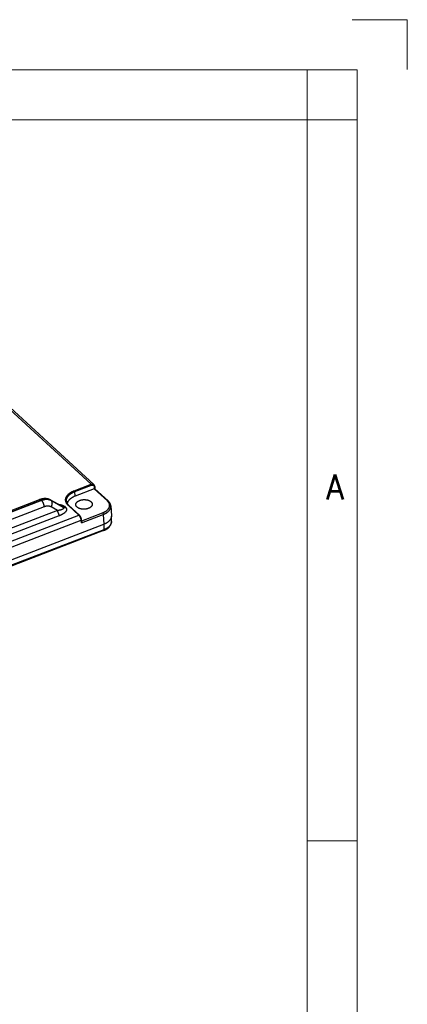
# Model space of a CAD drawing. Extents: x 0 to 840, y 0 to 594.
# Tile 84 of 84: x 801 to 840, y 496 to 594. Entities that reach past the tile are written whole.
import ezdxf
from ezdxf.enums import TextEntityAlignment as Align

# ---------------------------------------------------------------- set-up
doc = ezdxf.new("R2010")
doc.units = 0
doc.header["$LTSCALE"] = 25.4
doc.header["$MEASUREMENT"] = 0
doc.layers.get('0').update_dxf_attribs({"linetype": 'CONTINUOUS'})
doc.layers.add('010', color=7, linetype='CONTINUOUS')
doc.layers.add('30', color=1, linetype='CONTINUOUS')
doc.styles.add('GAL', font='simplex', dxfattribs={"width": 0.9})

# ---------------------------------------------------------------- blocks, each defined once
blk = doc.blocks.new('powersoft_a1')
at = {"layer": '010', "lineweight": 0}
for p, q in [((25, 584), (830, 584)), ((830, 584), (830, 10))]:
    blk.add_line(p, q, dxfattribs=at)
at = {"layer": '30', "lineweight": 0}
for p, q in [((840, 594), (834.5, 594)), ((840, 589.025), (840, 594)), ((20, 589), (835, 589)), ((830, 584), (830, 589)), ((835, 589), (835, 5)), ((830, 584), (835, 584)), ((830, 512), (835, 512))]:
    blk.add_line(p, q, dxfattribs=at)
at = {"layer": '010', "lineweight": 0, "style": 'GAL', "width": 0.9}
blk.add_text('A', height=2.5, dxfattribs=at).set_placement((832.779, 547.328), align=Align.MIDDLE)

msp = doc.modelspace()

# ---------------------------------------------------------------- linework, layer by layer
at = {"color": 9, "linetype": 'Continuous'}
for p, q in [((808.418, 547.618), (780.117, 573.649)), ((806.743, 546.975), (808.418, 547.618)), ((806.787, 546.877), (808.461, 547.52)), ((806.824, 546.428), (806.787, 546.877)), ((810.051, 545.958), (808.741, 547.163)), ((808.774, 547.17), (808.755, 547.356)), ((771.112, 533.609), (803.455, 546.018)), ((803.482, 545.993), (771.139, 533.584)), ((803.482, 545.993), (803.455, 546.018)), ((804.462, 545.973), (804.417, 546.015)), ((804.417, 546.015), (805.514, 545.418)), ((805.63, 545.311), (804.462, 545.973)), ((805.071, 544.988), (770.206, 531.611)), ((803.757, 545.366), (771.414, 532.957)), ((805.071, 544.988), (804.434, 545.35)), ((805.514, 545.418), (805.63, 545.311)), ((805.756, 545.415), (805.873, 545.308)), ((807.202, 544.534), (806.159, 545.493)), ((807.499, 543.959), (809.577, 544.757)), ((769.907, 530.225), (807.202, 544.534)), ((770.105, 529.703), (807.446, 544.03)), ((805.292, 544.487), (770.426, 531.11)), ((807.481, 543.773), (807.446, 544.03)), ((807.481, 543.773), (809.644, 544.603)), ((809.644, 544.603), (809.701, 543.624)), ((809.701, 543.072), (686.845, 495.935)), ((809.701, 543.624), (809.701, 543.072))]:
    msp.add_line(p, q, dxfattribs=at)
at = {"color": 7, "linetype": 'Continuous'}
for p, q in [((808.704, 547.582), (780.391, 573.625)), ((808.741, 547.163), (806.824, 546.428)), ((808.792, 547.399), (808.816, 547.162)), ((810.135, 545.949), (808.813, 547.165)), ((770.944, 533.67), (803.288, 546.079)), ((804.365, 546.052), (805.456, 545.458)), ((810.396, 545.447), (810.454, 544.465)), ((807.508, 543.889), (807.482, 544.081)), ((809.667, 542.985), (686.811, 495.849)), ((686.825, 496.48), (809.701, 543.624))]:
    msp.add_line(p, q, dxfattribs=at)
for points in [[(808.792, 547.399), (808.791, 547.408), (808.79, 547.417), (808.788, 547.426), (808.787, 547.434), (808.785, 547.443), (808.783, 547.451), (808.78, 547.46), (808.778, 547.468), (808.775, 547.476), (808.772, 547.484), (808.768, 547.491), (808.765, 547.499), (808.761, 547.506), (808.757, 547.514), (808.753, 547.521), (808.749, 547.528), (808.745, 547.535), (808.74, 547.541), (808.735, 547.548), (808.73, 547.554), (808.725, 547.56), (808.72, 547.566), (808.715, 547.572), (808.709, 547.578), (808.704, 547.582)], [(804.365, 546.052), (804.351, 546.06), (804.329, 546.07), (804.308, 546.081), (804.286, 546.091), (804.264, 546.1), (804.242, 546.109), (804.219, 546.117), (804.196, 546.125), (804.172, 546.133), (804.149, 546.14), (804.125, 546.147), (804.1, 546.153), (804.076, 546.158), (804.051, 546.163), (804.025, 546.168), (804, 546.172), (803.974, 546.175), (803.948, 546.178), (803.922, 546.18), (803.896, 546.182), (803.869, 546.183), (803.842, 546.184), (803.815, 546.184), (803.788, 546.183), (803.76, 546.182), (803.733, 546.181), (803.705, 546.179), (803.677, 546.176), (803.649, 546.172), (803.621, 546.168), (803.593, 546.164), (803.564, 546.159), (803.536, 546.153), (803.508, 546.147), (803.479, 546.14), (803.451, 546.133), (803.422, 546.125), (803.394, 546.116), (803.366, 546.107), (803.337, 546.098), (803.309, 546.087), (803.288, 546.079)], [(810.396, 545.447), (810.395, 545.465), (810.393, 545.482), (810.391, 545.5), (810.388, 545.518), (810.384, 545.535), (810.381, 545.553), (810.376, 545.571), (810.371, 545.588), (810.366, 545.606), (810.36, 545.623), (810.353, 545.641), (810.346, 545.658), (810.339, 545.675), (810.331, 545.693), (810.322, 545.71), (810.313, 545.727), (810.303, 545.744), (810.293, 545.761), (810.282, 545.777), (810.271, 545.794), (810.259, 545.81), (810.247, 545.827), (810.235, 545.843), (810.221, 545.859), (810.208, 545.875), (810.193, 545.891), (810.179, 545.907), (810.163, 545.922), (810.147, 545.937), (810.135, 545.949)], [(807.482, 544.081), (807.481, 544.09), (807.479, 544.1), (807.478, 544.109), (807.476, 544.118), (807.474, 544.127), (807.472, 544.137), (807.469, 544.146), (807.467, 544.155), (807.464, 544.165), (807.462, 544.174), (807.459, 544.183), (807.456, 544.193), (807.453, 544.202), (807.45, 544.211), (807.447, 544.221), (807.443, 544.23), (807.44, 544.24), (807.436, 544.249), (807.432, 544.258), (807.428, 544.268), (807.424, 544.277), (807.42, 544.286), (807.416, 544.295), (807.412, 544.304), (807.408, 544.313), (807.403, 544.322), (807.399, 544.331), (807.394, 544.34), (807.389, 544.349), (807.385, 544.358), (807.38, 544.367), (807.375, 544.375), (807.37, 544.384), (807.365, 544.392), (807.36, 544.401), (807.354, 544.409), (807.349, 544.417), (807.344, 544.425), (807.338, 544.433), (807.333, 544.441), (807.327, 544.449), (807.321, 544.457), (807.316, 544.464), (807.31, 544.472), (807.304, 544.479), (807.298, 544.486), (807.292, 544.493), (807.286, 544.5), (807.279, 544.506), (807.273, 544.513), (807.267, 544.519), (807.26, 544.526), (806.215, 545.487)], [(809.667, 542.985), (809.687, 542.993), (809.713, 543.004), (809.739, 543.015), (809.764, 543.026), (809.789, 543.037), (809.814, 543.049), (809.838, 543.061), (809.862, 543.073), (809.886, 543.086), (809.91, 543.099), (809.933, 543.112), (809.955, 543.126), (809.977, 543.14), (809.999, 543.154), (810.021, 543.168), (810.042, 543.183), (810.062, 543.198), (810.082, 543.213), (810.102, 543.229), (810.121, 543.244), (810.14, 543.26), (810.158, 543.277), (810.176, 543.293), (810.193, 543.31), (810.21, 543.326), (810.226, 543.343), (810.242, 543.361), (810.257, 543.378), (810.271, 543.395), (810.285, 543.413), (810.299, 543.431), (810.312, 543.449), (810.324, 543.467), (810.336, 543.485), (810.347, 543.503), (810.358, 543.522), (810.368, 543.54), (810.377, 543.559), (810.386, 543.577), (810.395, 543.596), (810.402, 543.614), (810.41, 543.633), (810.416, 543.652), (810.423, 543.671), (810.428, 543.689), (810.433, 543.708), (810.438, 543.727), (810.442, 543.746), (810.445, 543.764), (810.448, 543.783), (810.451, 543.802), (810.452, 543.821), (810.454, 543.84), (810.455, 543.858), (810.455, 543.877), (810.455, 544.433)]]:
    msp.add_lwpolyline(points, dxfattribs=at)
at = {"color": 9, "linetype": 'Continuous'}
for points, start_tangent, end_tangent in [([(808.418, 547.618), (808.444, 547.627), (808.47, 547.634), (808.497, 547.639), (808.522, 547.641), (808.548, 547.642), (808.573, 547.64), (808.596, 547.636), (808.62, 547.631), (808.642, 547.622), (808.662, 547.612), (808.682, 547.6), (808.7, 547.586), (808.704, 547.582)], (0.933641, 0.358211), (0.735998, -0.676984)), ([(808.418, 547.618), (808.423, 547.613), (808.428, 547.606), (808.433, 547.599), (808.438, 547.592), (808.442, 547.583), (808.447, 547.574), (808.45, 547.565), (808.454, 547.556), (808.457, 547.547), (808.459, 547.537), (808.46, 547.528), (808.461, 547.52)], (0.736003, -0.676979), (0.081873, -0.996643)), ([(806.159, 545.493), (806.109, 545.542), (806.063, 545.593), (806.023, 545.645), (805.987, 545.698), (805.957, 545.752), (805.932, 545.808), (805.911, 545.864), (805.897, 545.921), (805.887, 545.978), (805.883, 546.036), (805.884, 546.094), (805.891, 546.152), (805.902, 546.209), (805.92, 546.267), (805.942, 546.323), (805.969, 546.379), (806.002, 546.435), (806.04, 546.489), (806.082, 546.542), (806.13, 546.594), (806.182, 546.644), (806.238, 546.692), (806.299, 546.739), (806.364, 546.784), (806.433, 546.827), (806.505, 546.868), (806.581, 546.906), (806.661, 546.942), (806.743, 546.975)], (-0.736003, 0.676979), (0.933639, 0.358215)), ([(805.97, 545.913), (805.968, 545.924), (805.964, 545.979), (805.965, 546.034), (805.972, 546.09), (805.983, 546.145), (805.999, 546.2), (806.021, 546.254), (806.047, 546.307), (806.078, 546.36), (806.114, 546.412), (806.155, 546.463), (806.2, 546.512), (806.25, 546.56), (806.304, 546.607), (806.362, 546.651), (806.424, 546.694), (806.49, 546.735), (806.559, 546.774), (806.632, 546.811), (806.708, 546.845), (806.787, 546.877)], (-0.136652, 0.990619), (0.933639, 0.358215)), ([(806.743, 546.975), (806.748, 546.97), (806.753, 546.965), (806.757, 546.958), (806.762, 546.952), (806.766, 546.944), (806.77, 546.936), (806.774, 546.928), (806.777, 546.919), (806.78, 546.911), (806.783, 546.902), (806.784, 546.894), (806.786, 546.885), (806.787, 546.877)], (0.736003, -0.676979), (0.081873, -0.996643)), ([(808.461, 547.52), (808.483, 547.527), (808.504, 547.533), (808.525, 547.536), (808.545, 547.539), (808.566, 547.539), (808.586, 547.538), (808.605, 547.534), (808.624, 547.529), (808.641, 547.523), (808.658, 547.515), (808.674, 547.505), (808.688, 547.493), (808.702, 547.48), (808.714, 547.466), (808.724, 547.45), (808.734, 547.433), (808.741, 547.415), (808.748, 547.396), (808.752, 547.376), (808.755, 547.356)], (0.933642, 0.358208), (0.09968, -0.99502)), ([(808.793, 547.397), (808.793, 547.392), (808.792, 547.387), (808.789, 547.382), (808.786, 547.377), (808.782, 547.372), (808.776, 547.367), (808.77, 547.363), (808.763, 547.359), (808.755, 547.356)], (0.099358, -0.995052), (-0.92794, -0.372729)), ([(803.288, 546.079), (803.291, 546.081), (803.306, 546.084), (803.323, 546.085), (803.34, 546.084), (803.358, 546.079), (803.377, 546.072), (803.396, 546.063), (803.415, 546.05), (803.435, 546.035), (803.455, 546.018)], (0.933572, 0.358389), (0.736003, -0.676979)), ([(803.455, 546.018), (803.531, 546.045), (803.607, 546.068), (803.683, 546.087), (803.757, 546.102), (803.831, 546.113), (803.904, 546.119), (803.975, 546.121), (804.045, 546.118), (804.113, 546.112), (804.179, 546.101), (804.242, 546.085), (804.303, 546.066), (804.361, 546.043)], (0.933639, 0.358215), (0.912533, -0.409003)), ([(804.462, 545.973), (804.404, 546.003), (804.344, 546.029), (804.28, 546.05), (804.215, 546.067), (804.147, 546.08), (804.078, 546.088), (804.007, 546.092), (803.934, 546.091), (803.861, 546.086), (803.786, 546.076), (803.71, 546.062), (803.635, 546.043), (803.558, 546.02), (803.482, 545.993)], (-0.870978, 0.491321), (-0.933639, -0.358215)), ([(803.757, 545.366), (803.755, 545.399), (803.75, 545.432), (803.745, 545.466), (803.738, 545.501), (803.729, 545.537), (803.719, 545.573), (803.708, 545.609), (803.696, 545.644), (803.682, 545.68), (803.667, 545.715), (803.652, 545.749), (803.635, 545.782), (803.618, 545.814), (803.6, 545.845), (803.581, 545.874), (803.562, 545.902), (803.542, 545.928), (803.522, 545.952), (803.502, 545.974), (803.482, 545.993)], (-0.06154, 0.998105), (-0.736003, 0.676979)), ([(804.361, 546.043), (804.362, 546.042), (804.417, 546.015)], (0.912533, -0.409003), (0.876871, -0.480727)), ([(804.365, 546.052), (804.372, 546.048), (804.395, 546.033), (804.417, 546.015)], (0.878287, -0.478135), (0.741546, -0.670902)), ([(804.434, 545.35), (804.455, 545.382), (804.474, 545.415), (804.491, 545.449), (804.507, 545.484), (804.52, 545.52), (804.532, 545.555), (804.541, 545.591), (804.548, 545.627), (804.553, 545.662), (804.556, 545.697), (804.556, 545.731), (804.555, 545.764), (804.55, 545.796), (804.544, 545.827), (804.536, 545.856), (804.525, 545.883), (804.512, 545.909), (804.497, 545.933), (804.481, 545.954), (804.462, 545.973)], (0.56645, 0.824096), (-0.729997, 0.683451)), ([(809.577, 544.757), (809.647, 544.785), (809.713, 544.815), (809.777, 544.848), (809.837, 544.882), (809.895, 544.918), (809.948, 544.956), (809.999, 544.996), (810.045, 545.037), (810.087, 545.079), (810.126, 545.123), (810.16, 545.168), (810.19, 545.214), (810.215, 545.261), (810.236, 545.308), (810.253, 545.356), (810.265, 545.404), (810.272, 545.453), (810.275, 545.501), (810.273, 545.55), (810.266, 545.598), (810.255, 545.646), (810.239, 545.693), (810.219, 545.74), (810.194, 545.786), (810.164, 545.83), (810.131, 545.874), (810.093, 545.917), (810.051, 545.958)], (0.933638, 0.358217), (-0.736001, 0.676981)), ([(810.051, 545.958), (810.062, 545.962), (810.074, 545.964), (810.085, 545.965), (810.095, 545.965), (810.105, 545.964), (810.115, 545.961), (810.123, 545.957), (810.131, 545.952), (810.135, 545.949)], (0.933639, 0.358215), (0.736025, -0.676955)), ([(804.434, 545.35), (804.394, 545.371), (804.352, 545.389), (804.308, 545.404), (804.263, 545.416), (804.216, 545.425), (804.168, 545.431), (804.119, 545.433), (804.069, 545.433), (804.018, 545.43), (803.966, 545.423), (803.914, 545.413), (803.862, 545.401), (803.81, 545.385), (803.757, 545.366)], (-0.869704, 0.493574), (-0.93364, -0.358213)), ([(805.63, 545.311), (805.641, 545.3), (805.65, 545.289), (805.658, 545.278), (805.664, 545.267), (805.669, 545.255), (805.672, 545.243), (805.673, 545.23), (805.671, 545.217), (805.667, 545.204), (805.661, 545.19), (805.651, 545.176), (805.639, 545.162), (805.623, 545.147), (805.604, 545.133), (805.581, 545.118), (805.555, 545.104), (805.524, 545.09), (805.49, 545.076), (805.451, 545.062), (805.408, 545.049), (805.361, 545.036), (805.31, 545.025), (805.255, 545.014), (805.197, 545.004), (805.136, 544.996), (805.071, 544.988)], (0.74046, -0.6721), (-0.99498, -0.100074)), ([(805.071, 544.988), (805.074, 544.96), (805.078, 544.93), (805.083, 544.899), (805.09, 544.868), (805.098, 544.836), (805.108, 544.804), (805.119, 544.772), (805.13, 544.741), (805.143, 544.71), (805.157, 544.679), (805.172, 544.65), (805.188, 544.622), (805.204, 544.595), (805.221, 544.569), (805.238, 544.546), (805.256, 544.524), (805.274, 544.504), (805.292, 544.487)], (0.06154, -0.998105), (0.736003, -0.676979)), ([(805.203, 545.596), (805.263, 545.591), (805.321, 545.585), (805.375, 545.576), (805.426, 545.566), (805.474, 545.555), (805.517, 545.543), (805.557, 545.529), (805.594, 545.515), (805.628, 545.5), (805.659, 545.484), (805.687, 545.467), (805.712, 545.451), (805.735, 545.433), (805.756, 545.415)], (0.998394, -0.056651), (0.73601, -0.676971)), ([(805.873, 545.308), (805.892, 545.289), (805.909, 545.269), (805.925, 545.248), (805.939, 545.226), (805.95, 545.203), (805.959, 545.179), (805.966, 545.153), (805.971, 545.126), (805.972, 545.097), (805.97, 545.067), (805.964, 545.035), (805.954, 545.002), (805.94, 544.968), (805.922, 544.933), (805.899, 544.897), (805.871, 544.86), (805.838, 544.822), (805.799, 544.783), (805.755, 544.744), (805.705, 544.705), (805.649, 544.666), (805.587, 544.628), (805.521, 544.59), (805.449, 544.554), (805.373, 544.52), (805.292, 544.487)], (0.735995, -0.676987), (-0.93364, -0.358212)), ([(805.456, 545.458), (805.457, 545.457), (805.474, 545.448), (805.489, 545.438), (805.502, 545.428), (805.514, 545.418)], (0.878258, -0.478188), (0.73125, -0.682109)), ([(805.514, 545.418), (805.534, 545.408), (805.555, 545.4), (805.578, 545.395), (805.601, 545.391), (805.626, 545.39), (805.651, 545.391), (805.677, 545.394), (805.703, 545.399), (805.73, 545.406), (805.756, 545.415)], (0.873866, -0.486167), (0.933639, 0.358215)), ([(805.63, 545.311), (805.65, 545.301), (805.672, 545.293), (805.694, 545.287), (805.718, 545.284), (805.742, 545.283), (805.768, 545.283), (805.794, 545.286), (805.82, 545.291), (805.846, 545.298), (805.873, 545.308)], (0.873866, -0.486167), (0.933639, 0.358215)), ([(806.159, 545.493), (806.166, 545.496), (806.174, 545.497), (806.181, 545.498), (806.189, 545.498), (806.196, 545.497), (806.202, 545.495), (806.208, 545.492), (806.213, 545.489), (806.215, 545.487)], (0.933639, 0.358215), (0.735952, -0.677034)), ([(809.577, 544.757), (809.584, 544.75), (809.591, 544.741), (809.598, 544.732), (809.605, 544.722), (809.611, 544.711), (809.617, 544.7), (809.623, 544.688), (809.628, 544.676), (809.632, 544.663), (809.636, 544.65), (809.639, 544.638), (809.641, 544.626), (809.643, 544.614), (809.644, 544.603)], (0.736003, -0.676979), (0.04036, -0.999185)), ([(809.644, 544.603), (809.718, 544.633), (809.79, 544.666), (809.859, 544.701), (809.925, 544.738), (809.986, 544.778), (810.045, 544.819), (810.099, 544.862), (810.149, 544.906), (810.195, 544.952), (810.236, 545), (810.273, 545.048), (810.306, 545.098), (810.333, 545.148), (810.356, 545.2), (810.374, 545.251), (810.387, 545.303), (810.395, 545.356), (810.397, 545.408), (810.397, 545.444)], (0.933238, 0.359259), (-0.058757, 0.998272)), ([(807.202, 544.534), (807.21, 544.537), (807.218, 544.538), (807.226, 544.539), (807.234, 544.539), (807.241, 544.537), (807.248, 544.534), (807.254, 544.531), (807.258, 544.528)], (0.933639, 0.358215), (0.736201, -0.676763)), ([(807.446, 544.03), (807.442, 544.055), (807.437, 544.081), (807.431, 544.109), (807.424, 544.136), (807.416, 544.165), (807.406, 544.193), (807.396, 544.222), (807.385, 544.251), (807.372, 544.279), (807.359, 544.308), (807.345, 544.335), (807.331, 544.362), (807.316, 544.388), (807.3, 544.413), (807.284, 544.437), (807.268, 544.46), (807.251, 544.481), (807.235, 544.5), (807.218, 544.518), (807.202, 544.534)], (-0.115328, 0.993327), (-0.736001, 0.676981)), ([(807.446, 544.03), (807.453, 544.034), (807.461, 544.038), (807.467, 544.043), (807.472, 544.049), (807.476, 544.054), (807.48, 544.06), (807.482, 544.066), (807.483, 544.072), (807.483, 544.078), (807.483, 544.078)], (0.905115, 0.425167), (-0.134435, 0.990922)), ([(810.455, 543.873), (810.452, 543.823), (810.444, 543.771), (810.431, 543.719), (810.413, 543.667), (810.391, 543.616), (810.363, 543.565), (810.331, 543.516), (810.294, 543.467), (810.252, 543.42), (810.207, 543.374), (810.156, 543.33), (810.102, 543.287), (810.044, 543.246), (809.982, 543.207), (809.917, 543.17), (809.848, 543.135), (809.776, 543.102), (809.701, 543.072)], (-0.011669, -0.999932), (-0.934286, -0.356524)), ([(810.455, 543.88), (810.455, 543.877)], (-0.000189, -1), (-0.004918, -0.999988)), ([(810.455, 543.877), (810.455, 543.876), (810.455, 543.873)], (-0.004918, -0.999988), (-0.011669, -0.999932)), ([(809.667, 542.985), (809.673, 542.988), (809.68, 542.993), (809.685, 543), (809.69, 543.009), (809.694, 543.019), (809.698, 543.03), (809.7, 543.043), (809.701, 543.057), (809.701, 543.072)], (0.93349, 0.358604), (-0.018252, 0.999833))]:
    msp.add_spline(points, degree=3, dxfattribs=dict(at, start_tangent=start_tangent, end_tangent=end_tangent))
at = {"color": 7, "linetype": 'Continuous'}
for points, start_tangent, end_tangent in [([(808.741, 547.163), (808.752, 547.167), (808.763, 547.169), (808.774, 547.17)], (0.933639, 0.358215), (0.998978, 0.045203)), ([(808.774, 547.17), (808.781, 547.17), (808.787, 547.17), (808.794, 547.17), (808.799, 547.17), (808.805, 547.169), (808.809, 547.167), (808.812, 547.165), (808.814, 547.165)], (0.998978, 0.045203), (0.73755, -0.675293)), ([(805.97, 545.913), (805.979, 545.862), (805.993, 545.811), (806.012, 545.762), (806.035, 545.713), (806.063, 545.666), (806.095, 545.62), (806.131, 545.574), (806.171, 545.53), (806.215, 545.487)], (0.136635, -0.990622), (0.736003, -0.676979)), ([(806.824, 546.428), (806.744, 546.395), (806.668, 546.36), (806.595, 546.323), (806.525, 546.284), (806.46, 546.242), (806.398, 546.198), (806.34, 546.153), (806.287, 546.106), (806.238, 546.057), (806.194, 546.006), (806.155, 545.955), (806.12, 545.902), (806.091, 545.849), (806.067, 545.794), (806.048, 545.739), (806.039, 545.707)], (-0.933639, -0.358215), (-0.232062, -0.972701)), ([(806.901, 545.583), (806.902, 545.613), (806.907, 545.646), (806.916, 545.678), (806.929, 545.71), (806.945, 545.742), (806.965, 545.773), (806.989, 545.803), (807.016, 545.833), (807.046, 545.861), (807.08, 545.888), (807.116, 545.914), (807.155, 545.938), (807.197, 545.96), (807.241, 545.981), (807.288, 546.001), (807.337, 546.018), (807.387, 546.033), (807.439, 546.047), (807.492, 546.058), (807.547, 546.067), (807.602, 546.074), (807.657, 546.079), (807.713, 546.081), (807.77, 546.082), (807.825, 546.08), (807.881, 546.076), (807.935, 546.069), (807.989, 546.061), (808.041, 546.05), (808.092, 546.037), (808.142, 546.022), (808.189, 546.006), (808.234, 545.987), (808.276, 545.966), (808.317, 545.944), (808.354, 545.921), (808.388, 545.895), (808.419, 545.869)], (-0.007898, 0.999969), (0.736003, -0.676979)), ([(808.543, 545.631), (808.544, 545.622), (808.542, 545.589), (808.537, 545.557), (808.528, 545.524), (808.515, 545.492), (808.499, 545.46), (808.479, 545.429), (808.456, 545.399), (808.429, 545.37), (808.398, 545.341), (808.365, 545.314), (808.328, 545.289), (808.289, 545.265), (808.247, 545.242), (808.203, 545.221), (808.156, 545.202), (808.108, 545.184), (808.058, 545.169), (808.006, 545.156), (807.952, 545.144), (807.898, 545.135), (807.843, 545.128), (807.787, 545.123), (807.731, 545.121), (807.675, 545.121), (807.619, 545.122), (807.564, 545.127), (807.509, 545.133), (807.455, 545.142), (807.403, 545.152), (807.352, 545.165), (807.303, 545.18), (807.256, 545.197), (807.211, 545.215), (807.168, 545.236), (807.128, 545.258), (807.091, 545.282), (807.056, 545.307), (807.025, 545.334)], (0.05095, -0.998701), (-0.736003, 0.676979)), ([(808.419, 545.869), (808.447, 545.841), (808.472, 545.812), (808.493, 545.782), (808.511, 545.751), (808.525, 545.719), (808.535, 545.687), (808.541, 545.655), (808.543, 545.631)], (0.736003, -0.676979), (0.05095, -0.998701)), ([(807.025, 545.334), (806.997, 545.362), (806.972, 545.391), (806.951, 545.42), (806.934, 545.451), (806.92, 545.483), (806.91, 545.515), (806.903, 545.547), (806.901, 545.58), (806.901, 545.583)], (-0.736003, 0.676979), (-0.007898, 0.999969)), ([(807.481, 543.773), (807.488, 543.787), (807.494, 543.802), (807.5, 543.817), (807.504, 543.832), (807.507, 543.846), (807.509, 543.859), (807.509, 543.872), (807.509, 543.883), (807.508, 543.889)], (0.486007, 0.873955), (-0.134769, 0.990877)), ([(810.455, 544.433), (810.455, 544.41), (810.45, 544.356), (810.439, 544.301), (810.423, 544.247), (810.402, 544.194), (810.376, 544.141), (810.345, 544.089), (810.308, 544.039), (810.267, 543.989), (810.221, 543.941), (810.17, 543.894), (810.115, 543.85), (810.055, 543.807), (809.992, 543.766), (809.924, 543.727), (809.853, 543.69), (809.779, 543.656), (809.701, 543.624)], (-0.000193, -1), (-0.933639, -0.358215)), ([(810.454, 544.465), (810.454, 544.464), (810.455, 544.433)], (0.058778, -0.998271), (-0.000193, -1))]:
    msp.add_spline(points, degree=3, dxfattribs=dict(at, start_tangent=start_tangent, end_tangent=end_tangent))

# ---------------------------------------------------------------- block references
at = {"linetype": 'Continuous', "lineweight": 0}
msp.add_blockref('powersoft_a1', (0, 0), dxfattribs=at)

doc.saveas('drawing.dxf')
